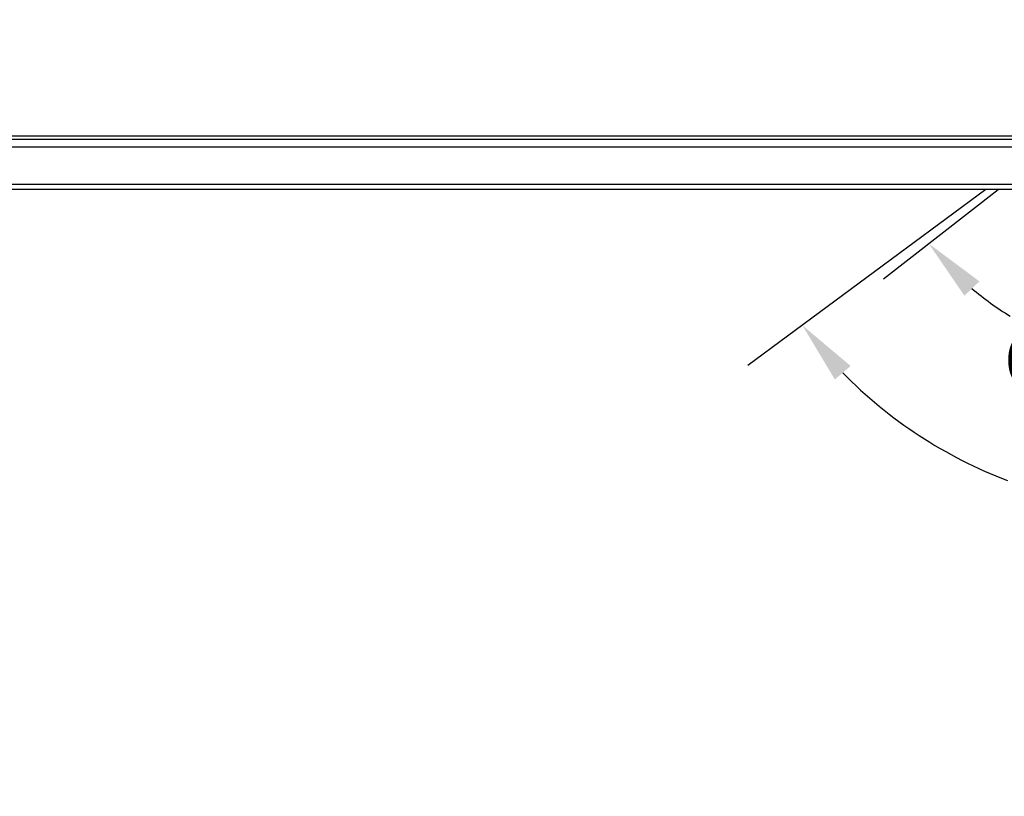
# Model space of a CAD drawing. Header units: millimetres. Extents: x 2163 to 2692, y -1564 to -1190.
# Tile 13 of 45: x 2341 to 2381, y -1326 to -1295. Entities that reach past the tile are written whole.
import ezdxf

# ---------------------------------------------------------------- set-up
doc = ezdxf.new("R2010")
doc.units = ezdxf.units.MM
doc.styles.add('HANA', font='arial.ttf')
doc.dimstyles.new('HANA$2', dxfattribs={"dimtxt": 2.5, "dimasz": 2.5, "dimexe": 0.5, "dimexo": 0.2, "dimgap": 0.5, "dimtad": 1, "dimtih": 1, "dimtoh": 1, "dimzin": 1, "dimdsep": 46, "dimtxsty": 'HANA', "dimcen": 0, "dimclrd": 3, "dimclre": 3, "dimclrt": 4, "dimadec": 0, "dimazin": 0, "dimtfac": 1, "dimtmove": 0, "dimatfit": 3, "dimfxl": 0, "dimtzin": 0, "dimarcsym": 0})

# ---------------------------------------------------------------- blocks, each defined once
blk = doc.blocks.new('*D35')
at = {"color": 3, "lineweight": -2}
for start, end in [(224.3343, 249.2403), (290.7597, 315.6657)]:
    blk.add_arc((2375.247, -889.363), 18.298, start, end, dxfattribs=at)
at = {"color": 3}
for points in [[(2362.476, -901.88), (2361.842, -902.42), (2360.538, -900.247)], [(2388.652, -902.42), (2388.018, -901.88), (2389.956, -900.247)]]:
    blk.add_solid(points, dxfattribs=at)
at = {"layer": 'Defpoints', "color": 0}
for p in [(2377.1, -887.992), (2382.162, -894.479), (2380.851, -906.781), (2398.927, -906.885), (2335.006, -919.14)]:
    blk.add_point(p, dxfattribs=at)
at = {"color": 3, "insert": (2375.247, -907.66), "char_height": 2.5, "attachment_point": 5, "style": 'HANA'}
blk.add_mtext('ME107%%D', dxfattribs=at)
blk = doc.blocks.new('*D34')
at = {"color": 4, "lineweight": -2}
for start, end in [(229.7274, 238.5854), (301.4146, 310.2726)]:
    blk.add_arc((2375.247, -889.439), 12.235, start, end, dxfattribs=at)
at = {"color": 4}
for points in [[(2367.638, -898.486), (2367.038, -899.063), (2365.606, -896.972)], [(2383.457, -899.063), (2382.856, -898.486), (2384.889, -896.972)]]:
    blk.add_solid(points, dxfattribs=at)
at = {"layer": 'Defpoints', "color": 0}
for p in [(2368.796, -894.479), (2381.698, -894.479), (2364.6, -897.758), (2385.894, -897.758), (2378.893, -901.119)]:
    blk.add_point(p, dxfattribs=at)
at = {"color": 72, "insert": (2375.247, -901.675), "char_height": 2.5, "attachment_point": 5, "style": 'HANA'}
blk.add_mtext('OP 104°', dxfattribs=at)

msp = doc.modelspace()

# ---------------------------------------------------------------- linework, layer by layer
at = {"color": 7, "linetype": 'Continuous'}
for p, q in [((2422.668, -1299.533), (2304.578, -1299.533)), ((2407.463, -1299.405), (2319.783, -1299.405)), ((2421.223, -1299.833), (2306.023, -1299.833)), ((2421.223, -1301.333), (2306.023, -1301.333)), ((2421.023, -1301.533), (2306.223, -1301.533))]:
    msp.add_line(p, q, dxfattribs=at)
at = {"color": 3}
for p, q in [((2380.028, -1301.533), (2370.484, -1308.595)), ((2380.027, -1301.533), (2370.484, -1308.595)), ((2375.921, -1305.122), (2380.514, -1301.533)), ((2375.921, -1305.122), (2380.514, -1301.533)), ((2375.921, -1305.122), (2380.514, -1301.533)), ((2375.921, -1305.122), (2380.514, -1301.533)), ((2375.921, -1305.122), (2380.514, -1301.533)), ((2375.921, -1305.122), (2380.514, -1301.533))]:
    msp.add_line(p, q, dxfattribs=at)

# ---------------------------------------------------------------- dimensions: what is measured, and where the dimension line sits
dim = msp.add_angular_dim_2l(base=(2392.978, -1313.516), line1=((2389.227, -1294.727), (2347.132, -1325.875)), line2=((2394.289, -1301.214), (2411.054, -1313.62)), text='ME107%%D', dimstyle='HANA$2', override={"dimtxsty": 'HANA', "dimclrt": 3, "dimtol": 1, "dimtp": 0.1, "dimtm": 0.1, "dimtfillclr": 3})
dim.commit()
dim.dimension.update_dxf_attribs({"geometry": '*D35', "text_midpoint": (2387.374, -1314.395), "dimtype": 162, "insert": (12.127, -406.735)})
dim = msp.add_angular_dim_2l(base=(2391.019, -1307.854), line1=((2376.726, -1304.493), (2380.922, -1301.214)), line2=((2398.021, -1304.493), (2393.824, -1301.214)), text='OP 104°', dimstyle='HANA$2', override={"dimtxsty": 'HANA', "dimclrd": 4, "dimclre": 4, "dimclrt": 72, "dimtol": 1, "dimtp": 0.1, "dimtm": 0.1, "dimtfillclr": 3}, dxfattribs=at)
dim.commit()
dim.dimension.update_dxf_attribs({"geometry": '*D34', "text_midpoint": (2387.373, -1308.409), "dimtype": 130, "insert": (12.126, -406.735)})

doc.saveas('drawing.dxf')
